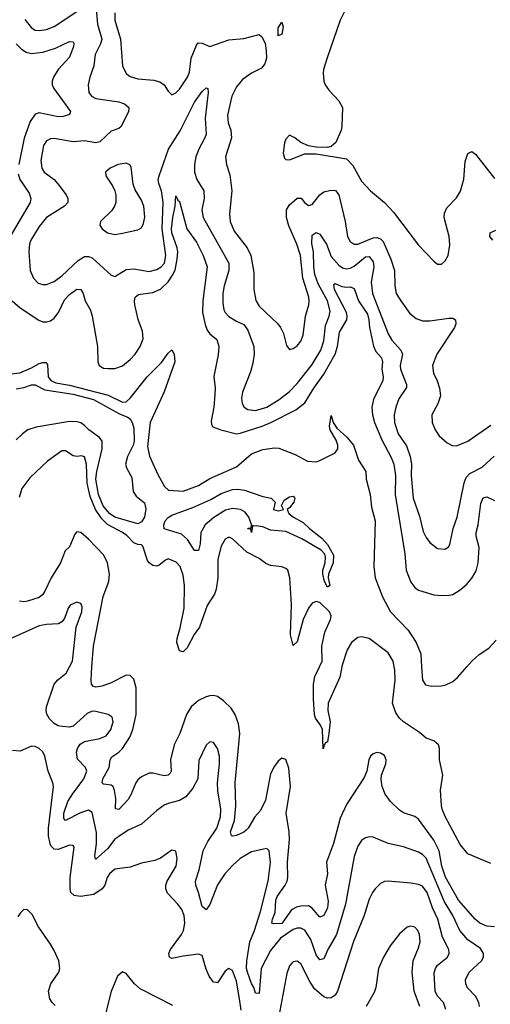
# Model space of a CAD drawing. Header units: inches. Extents: x 1954678 to 2060271, y 904822 to 1016299.
# Tile 44 of 256: x 1971028 to 1973508, y 948221 to 953413. Entities that reach past the tile are written whole.
import ezdxf

# ---------------------------------------------------------------- set-up
doc = ezdxf.new("R2010")
doc.units = ezdxf.units.IN
doc.header["$MEASUREMENT"] = 0
doc.layers.add('B9974', color=7, linetype='Continuous')
doc.layers.add('B9975', color=7, linetype='Continuous')

msp = doc.modelspace()

# ---------------------------------------------------------------- linework, layer by layer
at = {"layer": 'B9974', "color": 5}
for points, elevation in [([(1973450.7, 948210), (1973448.2, 948230), (1973430, 948264.8), (1973388.3, 948308.3), (1973378.7, 948330), (1973376.9, 948350), (1973397.4, 948390), (1973461.1, 948450), (1973471.6, 948470), (1973472.4, 948490), (1973455.6, 948515.6), (1973390, 948561.8), (1973346.6, 948610), (1973311.3, 948690), (1973265.6, 948765.6), (1973170, 948991.5), (1973150, 949012), (1973130, 949023.4), (1973050, 949051.9), (1972970, 949068.9), (1972890, 949102), (1972870, 949104.7), (1972850, 949099.7), (1972830, 949084.7), (1972810, 949055.6), (1972790, 949000.9), (1972745.1, 948750), (1972698.4, 948590), (1972652.4, 948510), (1972630, 948460.5), (1972610, 948456.4), (1972590, 948481.6), (1972562.4, 948562.4), (1972530, 948612.7), (1972510, 948623.2), (1972490, 948623.6), (1972470, 948616.6), (1972403, 948570), (1972350, 948504.6), (1972299.8, 948410), (1972290, 948278), (1972270, 948280.9), (1972262.3, 948310), (1972250, 948331.3), (1972228.7, 948390), (1972223.8, 948410), (1972224.7, 948450), (1972241.7, 948550), (1972265.4, 948610), (1972296.3, 948710), (1972338.1, 948870), (1972349.1, 948969.1), (1972342.4, 949030), (1972330, 949042.4), (1972322, 949042), (1972250, 949024.6), (1972190, 948989.8), (1972150, 948953.6), (1972108.6, 948910), (1972070, 948851), (1972030, 948747.1), (1972010, 948718.9), (1971990, 948736.3), (1971970.9, 948810), (1971955.4, 948850), (1971954.1, 948870), (1971973.3, 948930), (1971995.7, 949030), (1972019.5, 949080.5), (1972066.1, 949150), (1972086.2, 949210), (1972088.1, 949250), (1972072.2, 949347.8), (1972070.5, 949389.5), (1972081.2, 949490), (1972080.8, 949530), (1972070, 949569.4), (1972050, 949602), (1972030, 949605.6), (1972010, 949587), (1971972.8, 949507.2), (1971966, 949410), (1971939.8, 949360.2), (1971904.2, 949315.8), (1971870, 949296.1), (1971810, 949280.4), (1971789.4, 949270.6), (1971750, 949243.5), (1971670, 949171.6), (1971600.5, 949139.5), (1971550, 949106.1), (1971530, 949091.4), (1971490, 949041.3), (1971430, 948986), (1971427, 948987), (1971424.4, 949004.4), (1971432.4, 949067.6), (1971432.2, 949127.8), (1971410, 949233.5), (1971390, 949245.9), (1971348.6, 949231.4), (1971270, 949189.9), (1971261.1, 949201.1), (1971260.4, 949230), (1971282.6, 949290), (1971306.5, 949330), (1971365.3, 949410), (1971381, 949450), (1971374.8, 949470), (1971333.4, 949513.4), (1971327.8, 949550), (1971332.3, 949570), (1971347.5, 949592.5), (1971370, 949606.5), (1971450, 949622.7), (1971482.9, 949637.1), (1971508.9, 949670), (1971520.8, 949710), (1971514.9, 949734.9), (1971494.5, 949750), (1971430, 949766), (1971410, 949766.6), (1971384.4, 949755.6), (1971310, 949688.3), (1971290, 949682.6), (1971253.5, 949686.5), (1971230, 949689.9), (1971210, 949702.3), (1971185.8, 949725.8), (1971170.4, 949750.4), (1971166.8, 949770), (1971169.4, 949790), (1971210.5, 949910), (1971228.4, 949931.6), (1971272.8, 949967.2), (1971290, 950000)], 540), ([(1973530, 948629.2), (1973490, 948634), (1973452, 948650), (1973427.9, 948670), (1973340.6, 948770), (1973271.7, 948891.7), (1973253, 948950), (1973238.6, 949030), (1973210, 949086.7), (1973130, 949198.3), (1973110, 949212.4), (1973050, 949230.8), (1973030, 949244.2), (1972982.4, 949290), (1972954.8, 949330), (1972938.2, 949370), (1972932.6, 949407.4), (1972935.1, 949430), (1972958.3, 949490), (1972958.9, 949510), (1972950, 949533.6), (1972930, 949545.1), (1972910, 949549.3), (1972890, 949542.7), (1972877.3, 949530), (1972867.2, 949510), (1972857.1, 949450), (1972842.8, 949417.3), (1972750, 949274.3), (1972717.6, 949202.4), (1972681.7, 949070), (1972644.5, 948970), (1972649.6, 948910), (1972637.1, 948850), (1972654, 948766), (1972650, 948729.7), (1972630.1, 948690), (1972610, 948681.4), (1972570, 948729), (1972550, 948739.9), (1972510, 948738.4), (1972487, 948733), (1972461.1, 948718.9), (1972410, 948646.9), (1972366.5, 948646.5), (1972357.6, 948650), (1972360.3, 948670), (1972374.8, 948705.2), (1972378.7, 948770), (1972384, 948790), (1972426.7, 948850), (1972437.3, 948870), (1972440.3, 948890), (1972439.8, 948970), (1972449.9, 949090.1), (1972448.2, 949130), (1972431.8, 949230), (1972454.6, 949370), (1972446.7, 949466.7), (1972430, 949512.6), (1972410, 949519.2), (1972390, 949504.2), (1972370, 949476.4), (1972350, 949436.3), (1972322.8, 949297.2), (1972296.8, 949243.2), (1972267.7, 949210), (1972232.1, 949150), (1972221.1, 949138.9), (1972210, 949129.5), (1972170, 949111.6), (1972150, 949107.2), (1972144.4, 949110), (1972139.3, 949130), (1972159.4, 949190), (1972167.4, 949267.4), (1972163.1, 949390), (1972188.4, 949650), (1972180.3, 949700.4), (1972163.1, 949750), (1972142.3, 949782.3), (1972102.4, 949822.4), (1972070, 949844.2), (1972050, 949849.8), (1972030, 949848.8), (1972010, 949843.5), (1971970, 949822.5), (1971932.2, 949790), (1971907.1, 949750), (1971872.3, 949650), (1971841.6, 949590), (1971822.8, 949510), (1971826.5, 949450), (1971820.7, 949439.3), (1971810.6, 949429.4), (1971790, 949426.9), (1971730, 949440.2), (1971710, 949439.5), (1971670, 949420.7), (1971650, 949404.4), (1971640.7, 949390), (1971614.1, 949325.8), (1971599, 949301), (1971550, 949248.9), (1971532.9, 949252.9), (1971534, 949306), (1971528.2, 949348.2), (1971519.8, 949370), (1971510, 949377.3), (1971470, 949382.4), (1971462, 949390), (1971465.5, 949410), (1971500.4, 949470), (1971504.3, 949510), (1971513, 949527), (1971550, 949550.6), (1971570, 949570.1), (1971608.4, 949630), (1971625.1, 949670), (1971641, 949750), (1971642.1, 949890), (1971630, 949935.8), (1971610, 949955.1), (1971590, 949957.2), (1971505.7, 949914.3), (1971460.5, 949899.5), (1971430, 949893.6), (1971417.2, 949897.2), (1971406.1, 949910), (1971404.1, 949930), (1971409, 950000)], 520), ([(1972725.6, 950000), (1972714.4, 949945.6), (1972653.1, 949810), (1972652, 949770), (1972663.5, 949710), (1972657.9, 949650), (1972650, 949605.1), (1972640.3, 949599.7), (1972632.8, 949587.2), (1972628.1, 949568.1), (1972623.8, 949670), (1972613.6, 949693.6), (1972587.3, 949730), (1972582.3, 949750), (1972575.7, 949830), (1972576.4, 949910), (1972582.7, 949950), (1972607.3, 950000)], 480), ([(1973510, 948964.4), (1973390, 949014.5), (1973350, 949064.8), (1973270, 949212.2), (1973255.2, 949250), (1973250.3, 949270.3), (1973246.4, 949350), (1973258.7, 949430), (1973240.2, 949510), (1973240.9, 949570), (1973235.4, 949590), (1973210, 949609.8), (1973170, 949625.3), (1973135.4, 949655.4), (1973050, 949711), (1973029.9, 949729.9), (1973010, 949758.3), (1972991.8, 949810), (1973006.9, 949930), (1973004.9, 949984.9), (1973001.8, 950000)], 480), ([(1973146, 950000), (1973150.6, 949930.6), (1973166.1, 949906.1), (1973198.6, 949898.6), (1973250, 949900.4), (1973274, 949906), (1973310, 949923.5), (1973335, 949945), (1973383.5, 950000)], 480), ([(1972195.7, 948190), (1972186.8, 948250), (1972170, 948342.7), (1972150, 948399.6), (1972130, 948409.6), (1972110, 948395.6), (1972070, 948334.5), (1972064.5, 948335.5), (1972050, 948338.7), (1972026, 948370), (1972010, 948407.3), (1971990, 948478.4), (1971970, 948485.4), (1971890, 948475.6), (1971830, 948462), (1971816.9, 948470), (1971814.6, 948490), (1971822.2, 948510), (1971881.5, 948590), (1971891.3, 948610), (1971899, 948650), (1971894.6, 948690), (1971881.9, 948721.9), (1971861.5, 948750), (1971807.4, 948807.4), (1971798.8, 948830), (1971798.4, 948850), (1971805, 948870), (1971852.8, 948950), (1971858.5, 948990), (1971850, 949029), (1971830, 949034), (1971770, 948991.2), (1971739.7, 948980.3), (1971670, 948964.8), (1971610, 948945), (1971530, 948934.2), (1971500.8, 948910), (1971488.4, 948890), (1971476.1, 948850), (1971462.4, 948830), (1971419.2, 948800.8), (1971349.2, 948789.2), (1971314.8, 948794.8), (1971298, 948810), (1971293.7, 948830), (1971294.8, 948890), (1971314.7, 949050), (1971310, 949058), (1971290, 949060.5), (1971230, 949037.3), (1971210, 949039.8), (1971194.6, 949054.6), (1971188, 949068), (1971180.4, 949110), (1971180.1, 949150), (1971206, 949370), (1971202.6, 949390), (1971177.4, 949450), (1971160.3, 949530), (1971150, 949553), (1971130, 949571), (1971110, 949581), (1971090, 949582.7), (1971030, 949556.9), (1970990, 949559)], 560), ([(1973273.8, 948193.8), (1973260.8, 948230), (1973230, 948265), (1973218.2, 948290), (1973212.8, 948387.2), (1973218.4, 948410), (1973230, 948427.1), (1973282.7, 948470), (1973291.6, 948490), (1973289, 948510), (1973255.3, 948575.3), (1973232.2, 948670), (1973204.3, 948730), (1973175.9, 948810), (1973150, 948845), (1973130, 948853.3), (1973090, 948859.8), (1972970, 948870.9), (1972950, 948868.6), (1972930, 948858.5), (1972901.8, 948830), (1972886.5, 948810), (1972870, 948775.6), (1972843.8, 948690), (1972787.6, 948552.4), (1972703, 948290), (1972690, 948269), (1972670, 948255.6), (1972650, 948253.9), (1972630, 948261.2), (1972582.3, 948302.3), (1972557.9, 948337.9), (1972510, 948435.1), (1972490, 948449.6), (1972470, 948445.6), (1972462, 948438), (1972450, 948423.7), (1972436.4, 948383.6), (1972387.9, 948130)], 560), ([(1971215.8, 948215.8), (1971199.6, 948230), (1971186.3, 948250), (1971179.6, 948290), (1971192, 948330), (1971234.7, 948390), (1971239.1, 948410), (1971233.6, 948450), (1971210, 948505.1), (1971190, 948538.4), (1971127.8, 948630), (1971094.5, 948694.5), (1971070, 948719.3), (1971050, 948721.2), (1971030, 948701.2), (1971018.3, 948681.7)], 580), ([(1973137.3, 948210), (1973107.4, 948290), (1973095.8, 948390), (1973100.7, 948450), (1973130, 948519.1), (1973137.8, 948550), (1973135.3, 948590), (1973126, 948610), (1973110, 948627.6), (1973090, 948633.3), (1973070, 948627.6), (1973030, 948593.6), (1972979.5, 948530), (1972945.7, 948470), (1972918.9, 948410), (1972904.9, 948310), (1972896.9, 948283.1), (1972854, 948210)], 580), ([(1971835.1, 948215.1), (1971662.6, 948302.6), (1971633, 948330), (1971590, 948384), (1971570, 948393.2), (1971543, 948370), (1971510, 948289), (1971481.8, 948178.2)], 580)]:
    msp.add_lwpolyline(points, dxfattribs=dict(at, elevation=elevation))
at = {"layer": 'B9975', "color": 5}
for points, elevation in [([(1971430.1, 953490.1), (1971438.1, 953390), (1971460.1, 953310), (1971454.7, 953285.3), (1971425.5, 953230), (1971419, 953170), (1971396.8, 953110), (1971389.3, 953070), (1971392.2, 953030), (1971405.8, 953010), (1971430, 952997.4), (1971550, 952979.5), (1971580.3, 952970), (1971602.8, 952950), (1971601.1, 952930), (1971563.6, 952850), (1971550, 952839.8), (1971510, 952825.5), (1971450, 952768.4), (1971430, 952764.3), (1971370, 952774.6), (1971310, 952769), (1971210, 952786.6), (1971190, 952784.8), (1971170, 952775.1), (1971153.8, 952750), (1971139.3, 952670), (1971145.4, 952630), (1971157.4, 952610), (1971208.9, 952570), (1971228.6, 952548.6), (1971272.4, 952490), (1971282, 952470), (1971282.3, 952450), (1971264, 952430), (1971169.2, 952370), (1971130, 952322.7), (1971086.5, 952250), (1971079.8, 952230), (1971076, 952190), (1971084, 952090), (1971100.2, 952050), (1971124.7, 952024.7), (1971150, 952016.2), (1971170, 952017.5), (1971210, 952032.2), (1971250, 952061.8), (1971335.9, 952144.1), (1971370, 952164), (1971390, 952164.8), (1971410, 952156.8), (1971510, 952066.7), (1971530, 952058.4), (1971590, 952096.2), (1971630, 952098.9), (1971710, 952085.5), (1971750, 952095.9), (1971773.3, 952110), (1971790.4, 952130), (1971797.3, 952170), (1971778.5, 952310), (1971784.3, 952450), (1971774.8, 952510), (1971760.7, 952550), (1971758.1, 952570), (1971762.7, 952590), (1971812.2, 952730), (1971873.6, 952826.4), (1971950, 952979.3), (1971990, 953034.7), (1972010, 953053.4), (1972018.8, 953050), (1972022, 953030), (1972005.4, 952894.6), (1972010.1, 952810), (1972004.1, 952790), (1971971.2, 952730), (1971957, 952690), (1971949.6, 952650), (1971949, 952610), (1971961.5, 952570), (1971998.6, 952510), (1972000.1, 952470), (1971988.1, 952410), (1971995.7, 952370), (1972129.6, 952130), (1972129.6, 952090), (1972105.5, 952010), (1972098.3, 951970), (1972098.3, 951918.3), (1972104, 951884), (1972110, 951869.1), (1972130, 951848.3), (1972170, 951823.1), (1972210, 951806.9), (1972230, 951777), (1972261.6, 951690), (1972263.5, 951650), (1972257.4, 951602.6), (1972244, 951556), (1972202, 951450), (1972196.7, 951416.7), (1972200.2, 951390), (1972210.9, 951370.9), (1972230, 951357.6), (1972270, 951353.1), (1972329.7, 951370), (1972395.3, 951410), (1972450, 951452.8), (1972490, 951494.3), (1972570, 951594.4), (1972614.7, 951670), (1972630, 951719.3), (1972639.9, 951800.1), (1972659.5, 951850), (1972663.7, 951876.3), (1972649.9, 951930), (1972600.3, 952020.3), (1972583.1, 952070), (1972577.7, 952110), (1972576.5, 952190), (1972566.7, 952233.3), (1972570, 952277.3), (1972590, 952290.4), (1972610, 952281.6), (1972644.8, 952230), (1972670, 952164.1), (1972710, 952119.2), (1972730, 952105.3), (1972750, 952100.1), (1972770, 952103.9), (1972790, 952114), (1972850, 952162.6), (1972870, 952165.3), (1972890, 952136.1), (1972894.7, 952110), (1972879.6, 952030), (1972886.8, 951970), (1972970, 951757.3), (1972990, 951722.8), (1973036.2, 951670), (1973044.7, 951650), (1973033.1, 951590), (1973034.3, 951570), (1973067.1, 951490), (1973066.2, 951473.8), (1973026.3, 951413.7), (1973010.2, 951370), (1973001.9, 951330), (1973002.8, 951290), (1973022.6, 951230), (1973066.3, 951166.3), (1973086.1, 951110), (1973093.1, 951070), (1973090.7, 951010), (1973100.7, 950890), (1973135.6, 950795.6), (1973154.2, 950714.2), (1973170, 950682.4), (1973190, 950655.8), (1973230, 950625.3), (1973270, 950621.3), (1973287.1, 950632.9), (1973294.7, 950645.3), (1973313.1, 950730), (1973334, 950790), (1973369.5, 950970.5), (1973381.2, 950998.8), (1973400.2, 951019.8), (1973465.7, 951054.3), (1973528.6, 951111.4)], 540), ([(1972746, 953470), (1972717.6, 953410), (1972647.9, 953212.1), (1972628.5, 953150), (1972626.4, 953130), (1972630.4, 953090), (1972638.4, 953070), (1972659.4, 953039.4), (1972710, 952985.5), (1972728.9, 952950), (1972726.3, 952850), (1972721.7, 952830), (1972693.7, 952766.3), (1972670, 952744), (1972650, 952739), (1972590, 952741.2), (1972550, 952749), (1972510, 952765.2), (1972477.2, 952790), (1972450, 952803.7), (1972430, 952782.7), (1972423.9, 952763.9), (1972416.5, 952710), (1972423.8, 952683.8), (1972430, 952676.3), (1972450, 952674.9), (1972530, 952705.5), (1972590, 952706), (1972750, 952679.6), (1972783.8, 952643.8), (1972830, 952561.3), (1972876.4, 952510), (1972950, 952448.5), (1972998.3, 952398.3), (1973130, 952224.9), (1973210, 952140.7), (1973230, 952124.7), (1973250, 952124.7), (1973270, 952141), (1973286.6, 952170), (1973294.7, 952225.3), (1973291.3, 952270), (1973265.7, 952370), (1973266.5, 952393.5), (1973278.4, 952421.6), (1973330, 952474.6), (1973351.3, 952508.7), (1973368.3, 952571.7), (1973375, 952665), (1973390, 952707.7), (1973410, 952718), (1973430, 952703.8), (1973530, 952575.5)], 580), ([(1971055.2, 953415.2), (1971090, 953370.2), (1971110, 953358.3), (1971130, 953355.5), (1971170, 953362.4), (1971210, 953376.8), (1971330, 953456.6)], 540), ([(1971529.5, 953450), (1971528.9, 953410), (1971558.4, 953310), (1971570.2, 953170.2), (1971588.8, 953130), (1971610, 953112.9), (1971650, 953100.7), (1971734.4, 953094.4), (1971766.2, 953086.2), (1971789.2, 953069.2), (1971810, 953037.3), (1971830, 953017.3), (1971850, 953028.2), (1971870, 953047), (1971911.6, 953110), (1971922.6, 953137.4), (1971932.3, 953210), (1971960.2, 953279.8), (1971968.9, 953291.1), (1971990, 953289.1), (1972030, 953272.1), (1972130, 953307.9), (1972210, 953314.2), (1972290, 953335.2), (1972303.8, 953323.8), (1972321.2, 953290), (1972327.5, 953250), (1972327.8, 953210), (1972319.8, 953180.2), (1972301.6, 953158.4), (1972250, 953132.1), (1972202.4, 953097.6), (1972170, 953058.9), (1972145.4, 953010), (1972123, 952910), (1972127.2, 952870), (1972140.5, 952830), (1972143.5, 952790), (1972113.4, 952690), (1972117.8, 952650), (1972135.4, 952595.4), (1972146.6, 952510), (1972133.2, 952390), (1972137.6, 952350), (1972158.9, 952298.9), (1972226, 952210), (1972246, 952170), (1972261.1, 952081.1), (1972262.5, 951990), (1972272.8, 951932.8), (1972290, 951903.2), (1972388.7, 951810), (1972403.1, 951790), (1972418.2, 951758.2), (1972434.9, 951694.9), (1972442.4, 951682.4), (1972450, 951674.8), (1972456, 951676), (1972470, 951679.3), (1972490, 951692.7), (1972510, 951718), (1972521.4, 951750), (1972533.3, 951850), (1972551.2, 951910), (1972552.9, 951930), (1972551, 951950), (1972520.5, 952050), (1972507.3, 952170), (1972487.8, 952230), (1972446.4, 952326.4), (1972434.6, 952370), (1972434.8, 952410), (1972450, 952436.6), (1972490, 952472.9), (1972511.7, 952471.7), (1972530, 952447.7), (1972550, 952432.9), (1972570, 952439.6), (1972609.8, 952490), (1972630, 952506), (1972670, 952515.1), (1972691.9, 952511.9), (1972710.1, 952490.1), (1972743.7, 952350), (1972756.3, 952270), (1972770, 952244), (1972790, 952230.2), (1972810, 952228.9), (1972890, 952262.5), (1972910, 952265.5), (1972930, 952257.9), (1972943.1, 952243.1), (1972983.8, 952150), (1973003.5, 952090), (1973004.7, 952010), (1973012.8, 951970), (1973036.1, 951930), (1973084.2, 951864.2), (1973116.9, 951836.9), (1973150, 951825), (1973190, 951824.6), (1973290, 951839.1), (1973310, 951838.9), (1973325.5, 951830), (1973326, 951810), (1973318.5, 951790), (1973225.6, 951650), (1973202.6, 951590), (1973208.2, 951550), (1973228.4, 951508.4), (1973240.6, 951470), (1973245.7, 951430), (1973232.4, 951387.6), (1973199.6, 951330), (1973200.8, 951290), (1973218.3, 951250), (1973239.4, 951219.4), (1973281.2, 951181.2), (1973307.9, 951167.9), (1973330, 951166.7), (1973390, 951190.2), (1973510, 951274.5)], 560), ([(1971010, 953286.4), (1971038.2, 953258.2), (1971062.3, 953242.3), (1971090, 953234.8), (1971150, 953242.6), (1971216.3, 953263.7), (1971290, 953297.5), (1971310, 953295.8), (1971313.6, 953290), (1971311.1, 953271.1), (1971290, 953215.1), (1971231.6, 953150), (1971205.8, 953110), (1971198.6, 953090), (1971199.7, 953070), (1971208.2, 953050), (1971296, 952930), (1971290, 952913.2), (1971257.2, 952902.8), (1971230, 952901.4), (1971130, 952922.5), (1971110, 952914.7), (1971083.4, 952876.6), (1971050.9, 952789.1), (1971024.1, 952650)], 520), ([(1971020.8, 952600.8), (1971028.8, 952570), (1971077.9, 952497.9), (1971086.9, 952470), (1971082.4, 952450), (1970977.8, 952270)], 520), ([(1970988, 951930), (1971030, 951893.7), (1971128.4, 951828.4), (1971150, 951820.2), (1971170, 951819.4), (1971190, 951824.8), (1971210, 951840.2), (1971232.8, 951870), (1971264.1, 951935.9), (1971290, 951965), (1971330, 951992), (1971350.9, 951990.9), (1971363.1, 951970), (1971373.1, 951930), (1971401.7, 951881.7), (1971410.6, 951850.6), (1971437.8, 951690), (1971439.4, 951610), (1971447.6, 951590), (1971470, 951576.6), (1971493.8, 951573.8), (1971530, 951574.6), (1971570, 951587.3), (1971610, 951621), (1971635.7, 951650), (1971663.4, 951690), (1971678.1, 951730), (1971674.6, 951770), (1971651.8, 951831.8), (1971634.3, 951910), (1971632.6, 951930), (1971637, 951950), (1971654.9, 951965.1), (1971730, 951974.9), (1971770, 951992.4), (1971810, 952031), (1971834.1, 952065.9), (1971846.6, 952093.4), (1971858.6, 952150), (1971861.1, 952190), (1971858.3, 952210), (1971830.3, 952289.7), (1971828.4, 952310), (1971834.5, 952370), (1971847.5, 952430), (1971850, 952484), (1971861.7, 952461.7), (1971870, 952455.5), (1971908.7, 952310), (1971959.9, 952239.9), (1971994.3, 952170), (1972016.6, 952110), (1971993.2, 951930), (1971991.6, 951870), (1972005.3, 951805.3), (1972016.5, 951776.5), (1972030, 951756.5), (1972066.8, 951726.8), (1972076.9, 951690), (1972073.5, 951646.5), (1972051.3, 951531.3), (1972058, 951470), (1972056.9, 951436.9), (1972050.6, 951369.4), (1972037.1, 951297.1), (1972038.6, 951278.5), (1972046.3, 951266.3), (1972088, 951250), (1972170, 951229.6), (1972190, 951232.2), (1972305.6, 951270), (1972351.5, 951290), (1972484, 951356), (1972530, 951392.5), (1972577.3, 951470), (1972630, 951544.3), (1972690.3, 951650), (1972702.9, 951690), (1972714, 951766), (1972751.8, 951830), (1972753.9, 951850), (1972749.9, 951870), (1972687.3, 951990), (1972682.7, 952017.3), (1972690, 952022.4), (1972725.6, 952005.6), (1972750, 952002.1), (1972770, 952005.1), (1972790, 951996), (1972814.3, 951930), (1972861.2, 951861.2), (1972868.7, 951830), (1972871, 951790), (1972891.9, 951691.9), (1972904.2, 951664.2), (1972933.8, 951630), (1972940.7, 951610), (1972936.6, 951570), (1972943.7, 951530), (1972941.9, 951510), (1972892.4, 951410), (1972884, 951370), (1972886.9, 951330), (1972897.9, 951290), (1972937.2, 951197.3), (1972985.5, 951105.5), (1972999, 951070), (1973007.6, 951010), (1973006.3, 950910), (1973057.4, 950597.4), (1973065.4, 950510), (1973090, 950447.2), (1973110, 950418.9), (1973130, 950404.4), (1973210, 950381.3), (1973250, 950376.5), (1973290, 950378.3), (1973310, 950383.1), (1973350, 950406.5), (1973384, 950436), (1973410, 950469.2), (1973432.8, 950507.2), (1973444.1, 950550), (1973449.9, 950629.9), (1973433, 950690), (1973432.8, 950710), (1973443.9, 950750), (1973457.8, 950862.2), (1973470, 950892.7), (1973490, 950896.5), (1973530, 950878.5)], 520), ([(1973521.4, 952250), (1973504.7, 952270), (1973506.6, 952290), (1973537.4, 952302.6)], 560), ([(1970950, 951542.5), (1971028.9, 951551.1), (1971090, 951576.9), (1971130, 951599.6), (1971150, 951605.9), (1971165.1, 951605.1), (1971174.5, 951594.5), (1971178.7, 951530), (1971191.5, 951510), (1971219.1, 951499.1), (1971290, 951486.4), (1971493.7, 951433.7), (1971570, 951397.3), (1971590, 951398), (1971610, 951417.3), (1971699.4, 951530), (1971774.7, 951605.3), (1971810, 951655.4), (1971830, 951672.4), (1971841.6, 951650), (1971845.3, 951610), (1971790, 951451.6), (1971716.3, 951290), (1971702.1, 951162.1), (1971711.4, 951111.4), (1971755.3, 951015.3), (1971792, 950952), (1971811.7, 950931.7), (1971890, 950927.9), (1971970, 950957.8), (1972030, 950993.1), (1972170, 951056.3), (1972250, 951124.4), (1972310, 951147.4), (1972370, 951155.5), (1972393.6, 951153.6), (1972480.5, 951120.5), (1972545.5, 951085.5), (1972590, 951082), (1972610, 951089.6), (1972690, 951128.6), (1972703.8, 951150), (1972704.1, 951170), (1972695.9, 951196), (1972663.4, 951250), (1972661.2, 951270), (1972670, 951326.8), (1972680.2, 951290), (1972699.1, 951259.1), (1972751.6, 951211.6), (1972786.3, 951170), (1972813, 951090), (1972851.5, 951031.5), (1972854.4, 950990), (1972874.7, 950910), (1972882.5, 950842.5), (1972901.4, 950770), (1972894.3, 950530), (1972901.9, 950470), (1972939.5, 950370), (1972982.6, 950290), (1973074.9, 950194.9), (1973118, 950130), (1973141.4, 950070), (1973146, 950000)], 480), ([(1971010, 951467.1), (1971050, 951473.2), (1971090, 951487.5), (1971110, 951487.7), (1971161.3, 951461.3), (1971310, 951439.2), (1971417.4, 951410), (1971550, 951336.6), (1971596.6, 951316.6), (1971610, 951308), (1971621.2, 951290), (1971630, 951258.8), (1971631.5, 951190), (1971626.7, 951170), (1971595.3, 951110), (1971586.2, 951070), (1971590.7, 951050), (1971619.6, 950999.6), (1971625.3, 950925.3), (1971641.5, 950901.5), (1971685.7, 950865.7), (1971693.3, 950833.3), (1971686.1, 950790), (1971670, 950765.6), (1971650, 950755.6), (1971530, 950789.7), (1971501.6, 950810), (1971467.8, 950850), (1971443.5, 950910), (1971429.7, 950990), (1971433.9, 951030), (1971463.5, 951150), (1971461.8, 951190), (1971448.7, 951210), (1971392.8, 951250), (1971370, 951272.7), (1971350, 951287.7), (1971330, 951293.3), (1971290, 951294.2), (1971115.6, 951264.4), (1971070.1, 951249.9), (1971042, 951230), (1971010, 951198)], 460), ([(1972607.3, 950000), (1972622, 950030), (1972619.4, 950110), (1972635.6, 950184.4), (1972665.9, 950250), (1972669.2, 950270), (1972660.8, 950290), (1972610, 950340.8), (1972590, 950346), (1972570, 950336.2), (1972550, 950309.8), (1972521.7, 950250), (1972490, 950133.2), (1972470, 950114), (1972455.8, 950170), (1972460.8, 950330), (1972450.9, 950470.9), (1972440.6, 950510), (1972430, 950520.2), (1972410, 950527.7), (1972350, 950535.6), (1972325.1, 950545.1), (1972290, 950572.8), (1972225.7, 950605.6), (1972150, 950676), (1972130, 950683.8), (1972110, 950673.3), (1972090, 950638), (1972071.7, 950568.3), (1972071.6, 950470), (1972064.1, 950410), (1972055.3, 950384.7), (1972015.8, 950324.2), (1971975.2, 950210), (1971948.2, 950171.8), (1971910, 950101.1), (1971890, 950079.6), (1971870, 950085.2), (1971856.3, 950130), (1971857.2, 950150), (1971874.1, 950205.9), (1971894.5, 950310), (1971896.9, 950430), (1971890, 950484.5), (1971874.1, 950530), (1971853, 950553), (1971810, 950569.7), (1971796, 950564), (1971763.6, 950536.4), (1971750, 950531.3), (1971730, 950535.8), (1971710, 950549.7), (1971702.3, 950562.3), (1971677.8, 950637.8), (1971670, 950644.7), (1971650, 950645.3), (1971630, 950654.4), (1971593.4, 950693.4), (1971570.6, 950710), (1971491.6, 950751.6), (1971461.3, 950781.3), (1971427.1, 950830), (1971399.8, 950899.8), (1971383.8, 950970), (1971379.7, 951070), (1971368.8, 951108.8), (1971353.1, 951113.1), (1971330.1, 951109.9), (1971310, 951112.8), (1971270, 951140.4), (1971250, 951139.8), (1971175.4, 951084.6), (1971082.2, 950997.8), (1971039, 950941), (1971025.7, 950894.3)], 480), ([(1971409, 950000), (1971416.7, 950110), (1971468, 950372), (1971497.3, 950450), (1971501.8, 950490), (1971490.7, 950550), (1971472.3, 950590), (1971390, 950674.6), (1971350, 950709), (1971330, 950713.6), (1971319.2, 950700.8), (1971290, 950634), (1971267.5, 950612.5), (1971242.8, 950550), (1971194, 950470), (1971160.9, 950399.1), (1971150, 950383.1), (1971130, 950367), (1971070, 950346.9), (1971050, 950343), (1971026.5, 950346.5)], 520), ([(1971290, 950000), (1971305.6, 950030), (1971326, 950210), (1971355.8, 950290), (1971356.8, 950316.8), (1971350, 950335.6), (1971330, 950342), (1971294.3, 950325.7), (1971283.9, 950310), (1971264, 950256), (1971250, 950238.3), (1971233, 950227), (1971170, 950224.4), (1971130, 950216.5), (1970990, 950153.8), (1970930, 950139.1), (1970913, 950130), (1970903.2, 950110), (1970895.9, 950050), (1970882.8, 950010), (1970871.6, 950000)], 540), ([(1973001.8, 950000), (1972995.6, 950030), (1972970, 950074.7), (1972870, 950150.4), (1972830, 950159.6), (1972810, 950154.9), (1972776.3, 950130), (1972753.4, 950090), (1972727.6, 950010), (1972725.6, 950000)], 480), ([(1973383.5, 950000), (1973410, 950030.1), (1973450, 950065.2), (1973500.2, 950099.8), (1973539.3, 950140.7)], 480)]:
    msp.add_lwpolyline(points, dxfattribs=dict(at, elevation=elevation))
for points, elevation in [([(1972390, 953328.7), (1972390, 953371), (1972410, 953400.7), (1972416.1, 953376.1), (1972410, 953337.2)], 560), ([(1971590, 952656.2), (1971547.3, 952650), (1971504, 952630), (1971480.5, 952610), (1971481.6, 952590), (1971517, 952537), (1971529.1, 952510), (1971534.9, 952490), (1971534.4, 952450), (1971528.2, 952430), (1971512.9, 952407.1), (1971454, 952350), (1971450.4, 952330), (1971463.1, 952310), (1971490, 952288.9), (1971530, 952280.9), (1971570, 952287.6), (1971650, 952305.7), (1971670, 952316.4), (1971680.9, 952339.1), (1971688.1, 952371.9), (1971682.3, 952430), (1971670, 952461.6), (1971636.5, 952516.5), (1971626.8, 952546.8), (1971614.9, 952634.9), (1971607.6, 952647.6)], 560), ([(1972390, 950822.8), (1972418, 950830), (1972408, 950852), (1972420.9, 950879.1), (1972450, 950897.3), (1972470, 950901), (1972477.3, 950890), (1972472.7, 950870), (1972450, 950839), (1972438, 950830), (1972446, 950810), (1972470.4, 950790), (1972522.4, 950762.4), (1972554.9, 950730), (1972620.2, 950680.2), (1972650, 950646), (1972682.3, 950590), (1972680.8, 950550), (1972655.5, 950490), (1972653.6, 950470), (1972663, 950430), (1972650, 950421.3), (1972634, 950450), (1972625.1, 950490), (1972624.8, 950510), (1972638, 950550), (1972639.8, 950579.8), (1972635.4, 950595.4), (1972616.9, 950616.9), (1972515.5, 950675.5), (1972430, 950714), (1972350, 950721.1), (1972310, 950739.7), (1972274.8, 950745.2), (1972262, 950742), (1972254, 950746), (1972250, 950708.7), (1972246, 950726), (1972230, 950728), (1972231.3, 950731.3), (1972248.7, 950731.3), (1972249.3, 950750.7), (1972235.2, 950790), (1972216.8, 950816.8), (1972191.2, 950831.2), (1972150, 950835.8), (1972112.5, 950827.5), (1972051.3, 950788.7), (1972004.9, 950750), (1971982.6, 950710), (1971978.8, 950650), (1971970, 950614.5), (1971950, 950614), (1971913.1, 950673.1), (1971880.3, 950700.3), (1971790, 950729.3), (1971787.4, 950750), (1971794, 950770), (1971810, 950788.1), (1971830, 950800.9), (1971939.8, 950840.2), (1972035.9, 950884.1), (1972090, 950914.7), (1972150, 950936), (1972178, 950938), (1972212.5, 950932.5), (1972310, 950898.8), (1972354, 950890), (1972374, 950870), (1972364.7, 950830)], 460)]:
    msp.add_lwpolyline(points, close=True, dxfattribs=dict(at, elevation=elevation))

doc.saveas('drawing.dxf')
